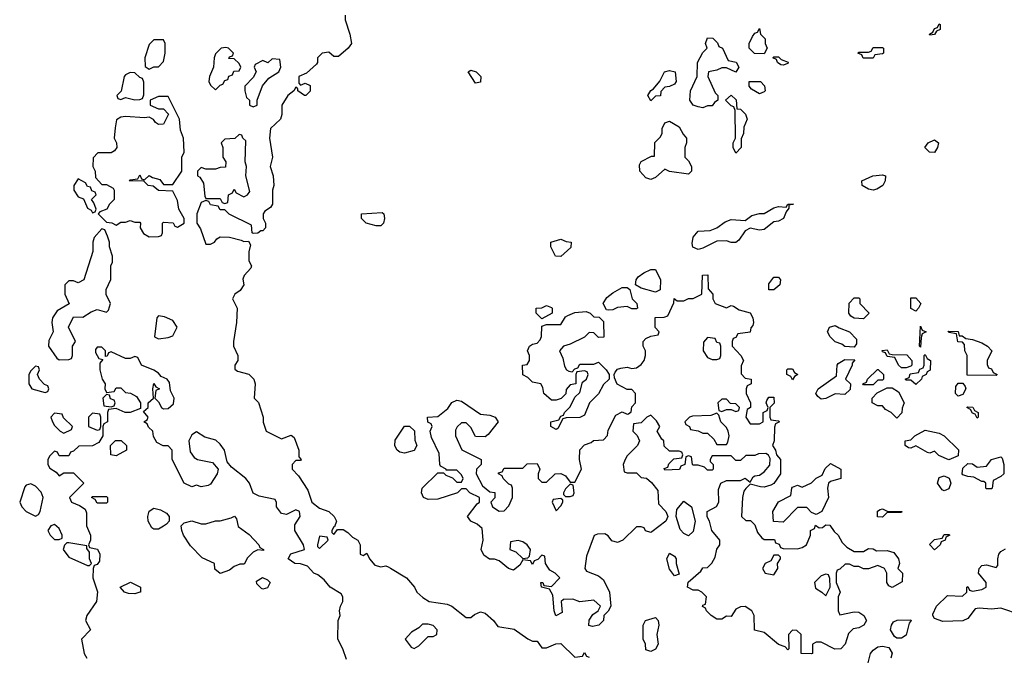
# Model space of a CAD drawing. Header units: inches. Extents: x 2701323 to 2964515, y 494916 to 722124.
# Tile 254 of 256: x 2818443 to 2822605, y 601718 to 604411. Entities that reach past the tile are written whole.
import ezdxf

# ---------------------------------------------------------------- set-up
doc = ezdxf.new("R2010")
doc.units = ezdxf.units.IN
doc.header["$MEASUREMENT"] = 0
doc.layers.add('C8610', color=7, linetype='Continuous')
doc.layers.add('C8620', color=7, linetype='Continuous')

msp = doc.modelspace()

# ---------------------------------------------------------------- linework, layer by layer
at = {"layer": 'C8610', "color": 2, "elevation": 2}
for points in [[(2819818, 604430), (2819818, 604410), (2819838, 604350), (2819844.7, 604310), (2819831.3, 604290), (2819790, 604255.3), (2819770, 604255.3), (2819750, 604274), (2819722, 604270), (2819702, 604250), (2819702, 604230), (2819696.9, 604223.1), (2819655.3, 604184.7), (2819622, 604170), (2819622, 604142), (2819630, 604134), (2819650, 604142), (2819670, 604132), (2819670, 604108), (2819652, 604090), (2819646, 604090), (2819618, 604110), (2819618, 604118), (2819610, 604126), (2819602, 604110), (2819576, 604090), (2819551, 604050), (2819551, 604010), (2819544.7, 603990), (2819502.8, 603950), (2819499.1, 603910), (2819511, 603830), (2819501, 603790), (2819514, 603750), (2819517.3, 603710), (2819510.8, 603690), (2819512, 603630), (2819503.6, 603616.4), (2819479.6, 603600.4), (2819472, 603590), (2819472, 603570), (2819482, 603550), (2819482, 603530), (2819470, 603518), (2819462, 603518), (2819450, 603508), (2819430, 603506), (2819426, 603510), (2819422, 603542), (2819328.4, 603588.4), (2819310, 603606), (2819290, 603606), (2819282, 603622), (2819250, 603628), (2819242, 603642), (2819230, 603646), (2819210, 603638), (2819191, 603590), (2819192, 603550), (2819206.4, 603526.4), (2819230, 603462), (2819250, 603462), (2819266, 603470), (2819276.4, 603483.6), (2819290, 603492), (2819330, 603491), (2819378.8, 603478.8), (2819390, 603472), (2819410, 603474), (2819418, 603458), (2819411.1, 603428.9), (2819411.1, 603391.1), (2819422, 603370), (2819419.6, 603360.4), (2819391.1, 603328.9), (2819386.4, 603313.6), (2819390.8, 603289.2), (2819374.8, 603265.2), (2819352, 603250), (2819342, 603230), (2819362, 603190), (2819358.8, 603130), (2819346, 603050), (2819346, 603030), (2819364.7, 602990), (2819364.7, 602970), (2819352, 602950), (2819352.7, 602932.7), (2819363.6, 602923.6), (2819410.9, 602910.9), (2819432, 602890), (2819438, 602870), (2819434, 602810), (2819451.6, 602791.6), (2819472, 602730), (2819472, 602708), (2819484.7, 602670), (2819550, 602638), (2819590, 602654), (2819603.6, 602643.6), (2819622, 602590), (2819622, 602562), (2819632, 602550), (2819630, 602546), (2819610, 602546), (2819594, 602530), (2819594, 602510), (2819621, 602481), (2819661.4, 602421.4), (2819678, 602370), (2819710, 602344.7), (2819750, 602331.3), (2819772, 602310), (2819782, 602290), (2819774, 602266), (2819770, 602266), (2819762, 602250), (2819762, 602242), (2819770, 602234), (2819786, 602254), (2819810, 602254), (2819830, 602242), (2819850, 602222), (2819872, 602210), (2819882, 602190), (2819882, 602150), (2819895.3, 602144.7), (2819910, 602154), (2819922, 602130), (2819944, 602104), (2819970, 602096), (2819990, 602101), (2820000, 602096.2)], [(2819824, 601704), (2819808.7, 601750), (2819788, 601790), (2819788.7, 601870), (2819798, 601890), (2819795.3, 601910), (2819799, 601930), (2819809, 601950), (2819808.7, 601970), (2819802, 601982), (2819755.3, 602010), (2819730, 602042), (2819703.1, 602063.1), (2819686, 602070), (2819659, 602099), (2819630, 602109), (2819606, 602110), (2819578, 602130), (2819589.1, 602150.9), (2819646, 602170), (2819642, 602190), (2819605.2, 602250), (2819605.2, 602274.8), (2819628, 602310), (2819626, 602330), (2819610, 602338), (2819570, 602318), (2819550, 602322), (2819529, 602350), (2819528.7, 602368.7), (2819522, 602382), (2819455.3, 602395.3), (2819430, 602408), (2819414, 602450), (2819399, 602470), (2819338, 602518), (2819320.2, 602540.2), (2819308.7, 602590), (2819290, 602615.3), (2819272.1, 602632.1), (2819225.2, 602645.2), (2819190, 602668), (2819170, 602655.3), (2819158, 602630), (2819163.6, 602583.6), (2819179.6, 602559.6), (2819194, 602550), (2819257.3, 602537.3), (2819282, 602510), (2819278, 602490), (2819250, 602446), (2819239.6, 602440.4), (2819210, 602435.3), (2819190, 602442), (2819170, 602435.3), (2819138, 602450), (2819088, 602550), (2819088, 602590), (2819070, 602608), (2819048.9, 602608.9), (2819023.1, 602623.1), (2819008.4, 602648.4), (2819006, 602670), (2818987.3, 602687.3), (2818982, 602702), (2818968, 602710), (2818982, 602718), (2818986, 602730), (2818966, 602754), (2818986, 602770), (2818986, 602790), (2819008, 602810), (2819006, 602850), (2819010, 602872), (2819018, 602858), (2819034, 602850), (2819018, 602842), (2819014, 602810), (2819030, 602794), (2819042, 602770), (2819050, 602764.7), (2819070, 602766), (2819093.6, 602786.4), (2819095.3, 602810), (2819080.4, 602840.4), (2819076.4, 602876.4), (2819066, 602890), (2819041.2, 602901.2), (2819030, 602915.3), (2819010, 602928.7), (2818958, 602950), (2818942, 602982), (2818930, 602986), (2818910, 602978), (2818890, 602978), (2818830, 603006), (2818818, 603002), (2818812.7, 602987.3), (2818806, 602986), (2818806, 603010), (2818790, 603026), (2818770, 603026), (2818763.6, 603016.4), (2818763.6, 603003.6), (2818778, 602978), (2818794, 602974), (2818782, 602958), (2818782, 602930), (2818791.3, 602890), (2818804.7, 602870), (2818802, 602850), (2818810, 602834), (2818842, 602838), (2818850, 602854), (2818870, 602854), (2818890, 602834), (2818911.6, 602831.6), (2818936.9, 602816.9), (2818954, 602790), (2818954, 602766), (2818910, 602748.7), (2818888.9, 602748.9), (2818850, 602766), (2818818, 602762), (2818814, 602750), (2818814, 602710), (2818798, 602702), (2818794, 602690), (2818794, 602650), (2818778, 602622), (2818750, 602608), (2818692.7, 602607.3), (2818670, 602586), (2818658, 602582), (2818650, 602566), (2818610, 602566), (2818602, 602582), (2818590, 602586), (2818570, 602566), (2818562, 602550), (2818562, 602530), (2818570, 602514), (2818596.9, 602496.9), (2818610, 602482), (2818630, 602494), (2818670, 602494), (2818714, 602450), (2818654, 602390), (2818662, 602370), (2818696, 602356), (2818719.8, 602339.8), (2818725.4, 602325.4), (2818724.7, 602270), (2818742, 602230), (2818742, 602210), (2818734, 602190), (2818738, 602178), (2818771.1, 602171.1), (2818782, 602150), (2818779.6, 602120.4), (2818770, 602106), (2818758, 602102), (2818754, 602090), (2818752, 602050), (2818771, 601991), (2818767.3, 601950), (2818726.8, 601890), (2818721, 601870), (2818742, 601830), (2818704.7, 601790), (2818714.8, 601730), (2818726, 601710)]]:
    msp.add_lwpolyline(points, dxfattribs=at)
for points in [[(2819050, 604326), (2819010, 604326), (2818990, 604306), (2818972, 604250), (2818972.7, 604212.7), (2818990, 604202), (2819010, 604212), (2819030, 604212), (2819050, 604234), (2819058, 604270), (2819058, 604310)], [(2819313.6, 604293.6), (2819294, 604290), (2819270, 604266), (2819264.7, 604250), (2819262, 604210), (2819244.7, 604170), (2819242, 604150), (2819250, 604134), (2819270, 604114), (2819290, 604134), (2819302, 604138), (2819310, 604154), (2819322, 604158), (2819327.3, 604172.7), (2819342, 604178), (2819347.3, 604192.7), (2819370, 604194), (2819378, 604210), (2819370, 604226), (2819350, 604246), (2819327.3, 604247.3), (2819330, 604254), (2819342, 604258), (2819346, 604270), (2819326, 604290)], [(2819510, 604246), (2819492, 604228), (2819470, 604238), (2819438, 604222), (2819434, 604210), (2819442, 604190), (2819430, 604166), (2819394, 604130), (2819394, 604110), (2819402, 604082), (2819414, 604070), (2819414, 604050), (2819430, 604042), (2819446, 604050), (2819446, 604070), (2819468.7, 604131.3), (2819496.4, 604163.6), (2819538, 604190), (2819546, 604210), (2819542, 604242)], [(2818910, 604188), (2818890, 604178), (2818884.7, 604170), (2818872, 604108), (2818854, 604090), (2818858, 604078), (2818870, 604074), (2818890, 604082), (2818930, 604072), (2818950, 604074), (2818962, 604078), (2818967.3, 604092.7), (2818967.3, 604147.3), (2818962, 604162), (2818950, 604166), (2818930, 604186)], [(2819070, 604086), (2819030, 604086), (2818994, 604070), (2818994, 604050), (2819030, 604034), (2819050, 604034), (2819072, 604012), (2819051.1, 603968.9), (2819030, 603968), (2819016.4, 603976.4), (2819008.4, 603988.4), (2818990, 603998), (2818970, 603995.3), (2818890, 604002), (2818870, 603998), (2818852, 603988), (2818846, 603954), (2818842, 603910), (2818852, 603890), (2818854, 603870), (2818843.6, 603856.4), (2818830, 603848), (2818772.7, 603847.3), (2818752.7, 603827.3), (2818752, 603790), (2818762, 603770), (2818763.6, 603743.6), (2818790, 603714), (2818810, 603714), (2818838, 603698), (2818842, 603690), (2818842, 603650), (2818822, 603630), (2818811.1, 603608.9), (2818782, 603598), (2818774, 603590), (2818810, 603554), (2818831.6, 603551.6), (2818850, 603542), (2818870, 603554), (2818890, 603554), (2818910, 603562), (2818930, 603554), (2818950, 603554), (2818954, 603550), (2818952, 603530), (2818966.4, 603506.4), (2818990, 603492), (2819030, 603494), (2819042, 603498), (2819046, 603510), (2819046, 603550), (2819050, 603554), (2819091.6, 603551.6), (2819098, 603538), (2819110, 603534), (2819138, 603550), (2819138, 603570), (2819115.3, 603610), (2819110, 603646), (2819090, 603686), (2819030, 603688), (2819007.3, 603707.3), (2818986, 603710), (2818967.3, 603727.3), (2818906, 603730), (2818910, 603734), (2818942, 603738), (2818950, 603754), (2818958, 603738), (2818970, 603734), (2818990, 603752), (2819003.6, 603743.6), (2819035.3, 603735.3), (2819050, 603714), (2819090, 603714), (2819128, 603770), (2819128, 603830), (2819138, 603850), (2819135.3, 603910), (2819123.1, 603943.1), (2819118, 603990)], [(2819370, 603926), (2819351.6, 603908.4), (2819310, 603906), (2819294, 603890), (2819302, 603870), (2819302, 603830), (2819314, 603810), (2819312.7, 603787.3), (2819290, 603786), (2819270, 603778), (2819230, 603778), (2819210, 603786), (2819194, 603770), (2819194, 603750), (2819204.7, 603744.7), (2819219.6, 603719.6), (2819224.7, 603664.7), (2819230, 603654), (2819290, 603654), (2819298, 603638), (2819310, 603634), (2819322, 603638), (2819326, 603670), (2819342, 603678), (2819350, 603694), (2819358, 603678), (2819390, 603662), (2819406, 603670), (2819415.3, 603684.7), (2819398, 603750), (2819402, 603790), (2819395.3, 603810), (2819398, 603898), (2819386, 603910), (2819382, 603922)], [(2818690, 603738), (2818672, 603710), (2818672, 603690), (2818690, 603662), (2818712.7, 603652.7), (2818730, 603614), (2818744.7, 603604.7), (2818750, 603594), (2818762, 603598), (2818766, 603610), (2818756.4, 603636.4), (2818746, 603650), (2818766, 603670), (2818762, 603682), (2818747.3, 603687.3), (2818742, 603702), (2818730, 603706), (2818720.4, 603720.4)], [(2819950, 603539), (2819908, 603550), (2819888, 603570), (2819888, 603590), (2819975.3, 603595.3), (2819982, 603590), (2819984.7, 603570), (2819981, 603550), (2819970, 603539)], [(2818790, 603526), (2818758, 603490), (2818751.3, 603470), (2818752, 603430), (2818714, 603310), (2818690, 603298), (2818670, 603306), (2818650, 603306), (2818634, 603290), (2818634, 603250), (2818651.3, 603208.7), (2818600.7, 603179.3), (2818581, 603150), (2818578.8, 603130), (2818584.7, 603090), (2818566, 603054), (2818564.7, 603030), (2818599.6, 602979.6), (2818610, 602972), (2818650, 602974), (2818662, 602978), (2818666, 602990), (2818666, 603030), (2818678, 603050), (2818648.7, 603110), (2818670, 603154), (2818710, 603152), (2818744.7, 603175.3), (2818770, 603184.7), (2818810, 603174), (2818818, 603182), (2818826, 603210), (2818808.9, 603248.9), (2818808, 603270), (2818828.4, 603311.6), (2818828, 603370), (2818835.3, 603384.7), (2818835.3, 603410), (2818822, 603450), (2818822, 603470), (2818814.6, 603494.6), (2818802, 603522)], [(2819030, 603158), (2819022, 603150), (2819012, 603070), (2819030, 603061), (2819070, 603066), (2819090, 603074), (2819108, 603110), (2819090, 603138), (2819054.6, 603154.6)], [(2818510, 602946), (2818490, 602926), (2818482, 602910), (2818482, 602870), (2818494, 602850), (2818550, 602834), (2818562, 602838), (2818566, 602850), (2818562, 602862), (2818547.3, 602867.3), (2818526, 602890), (2818518, 602910), (2818526, 602930), (2818522, 602942)], [(2818810, 602826), (2818794, 602810), (2818798, 602778), (2818830, 602774), (2818842, 602778), (2818846, 602790), (2818842, 602802), (2818827.3, 602807.3), (2818822, 602822)], [(2818590, 602746), (2818574, 602730), (2818582, 602710), (2818590, 602694), (2818614, 602670), (2818630, 602662), (2818662, 602678), (2818666, 602690), (2818627.3, 602727.3), (2818622, 602742)], [(2818750, 602746), (2818734, 602730), (2818734, 602690), (2818770, 602674), (2818782, 602678), (2818786, 602690), (2818786, 602730), (2818782, 602742)], [(2818850, 602566), (2818828, 602570), (2818826, 602610), (2818848.4, 602631.6), (2818871.6, 602631.6), (2818894, 602610), (2818894, 602590)], [(2818490, 602448), (2818470, 602442), (2818465.2, 602434.8), (2818442.8, 602370), (2818451.3, 602350), (2818470, 602331.3), (2818510, 602311.3), (2818522, 602318), (2818528.7, 602330), (2818542, 602390), (2818532.9, 602412.9), (2818510, 602438)], [(2818770, 602366), (2818762, 602382), (2818746, 602390), (2818750, 602394), (2818810, 602394), (2818814, 602390), (2818814, 602370), (2818810, 602366)], [(2819010, 602255.3), (2819001.2, 602261.2), (2818985.2, 602290), (2818984, 602310), (2818990, 602332), (2819010, 602344.7), (2819038, 602338), (2819063.6, 602323.6), (2819074, 602310), (2819074, 602290), (2819063.6, 602276.4), (2819050, 602268), (2819030, 602255.3)], [(2819474, 602166), (2819450, 602168), (2819430, 602158), (2819405.4, 602134.6), (2819391.6, 602108.4), (2819372.7, 602107.3), (2819350, 602098), (2819330, 602082), (2819290, 602068), (2819267.3, 602087.3), (2819266, 602110), (2819214.6, 602134.6), (2819164.7, 602184.7), (2819135.3, 602230), (2819128, 602250), (2819126, 602270), (2819138, 602282), (2819170, 602291.3), (2819210, 602278), (2819230, 602278), (2819270, 602291), (2819290, 602291.3), (2819336.4, 602303.6), (2819351.1, 602311.1), (2819359.6, 602299.6), (2819366.8, 602266.8), (2819413.4, 602233.4), (2819454, 602190), (2819458, 602178), (2819474, 602170)], [(2818590, 602275.3), (2818574, 602270), (2818562, 602250), (2818572, 602230), (2818590, 602212), (2818610, 602212), (2818622, 602218), (2818622, 602230), (2818610, 602258)], [(2819710, 602226), (2819702, 602190), (2819702, 602182), (2819710, 602174), (2819746, 602210), (2819742, 602222)], [(2818650, 602198), (2818642, 602198), (2818631.6, 602188.4), (2818626.8, 602170), (2818650, 602138), (2818730, 602102), (2818738, 602102), (2818746, 602110), (2818738, 602130), (2818738, 602158), (2818726, 602174), (2818726, 602186)], [(2818930, 601982), (2818903.1, 601983.1), (2818886, 601990), (2818868, 602010), (2818911.1, 602031.1), (2818954, 602010), (2818954, 601990), (2818950, 601988.7)], [(2819470, 602002), (2819464.7, 602004.7), (2819444.7, 602024.7), (2819444, 602036), (2819469.2, 602050.8), (2819490, 602042), (2819502, 602030), (2819490, 602008)]]:
    msp.add_lwpolyline(points, close=True, dxfattribs=at)
at = {"layer": 'C8620', "color": 2, "elevation": 2}
for points in [[(2822290, 604346), (2822288, 604350), (2822302, 604358), (2822310, 604374), (2822322, 604378), (2822330, 604394), (2822334, 604390), (2822334, 604370), (2822318, 604362), (2822310, 604348)], [(2821590, 604266), (2821548.4, 604268.4), (2821526, 604290), (2821526, 604310), (2821540.2, 604339.8), (2821550, 604354), (2821562, 604358), (2821570, 604374), (2821574, 604350), (2821594, 604330), (2821594, 604310), (2821602, 604290)], [(2821470, 604188.7), (2821430, 604208), (2821410, 604208), (2821390, 604198), (2821354, 604190), (2821352, 604170), (2821382, 604102), (2821394, 604090), (2821394, 604070), (2821379.6, 604060.4), (2821370, 604046), (2821350, 604046), (2821330, 604038), (2821310, 604042), (2821290, 604048.7), (2821275.3, 604070), (2821278, 604110), (2821306, 604170), (2821308, 604230), (2821330, 604272), (2821348, 604290), (2821342, 604310), (2821350, 604334), (2821372.7, 604332.7), (2821392.7, 604312.7), (2821398, 604298), (2821414, 604290), (2821438, 604238), (2821471.3, 604231.3), (2821482, 604210)], [(2822008.4, 604248.4), (2822002, 604262), (2821986, 604270), (2821990, 604274), (2822030, 604274), (2822042, 604278), (2822050, 604294), (2822090, 604294), (2822094, 604290), (2822094, 604270), (2822090, 604266), (2822058, 604262), (2822050, 604248.7)], [(2821670, 604218), (2821660.4, 604220.4), (2821646, 604230), (2821642, 604242), (2821626, 604250), (2821630, 604254), (2821650, 604254), (2821662, 604242), (2821691.1, 604231.1), (2821690, 604226)], [(2820370, 604142), (2820338, 604190), (2820350, 604198), (2820372, 604190), (2820391.3, 604170), (2820390, 604146)], [(2821110, 604068), (2821098, 604090), (2821110, 604111.3), (2821122, 604118), (2821148.9, 604151.1), (2821168, 604190), (2821190, 604196), (2821214, 604190), (2821218, 604150), (2821210, 604138), (2821190, 604128), (2821170, 604126), (2821152.7, 604107.3), (2821151.3, 604088.7), (2821130, 604088)], [(2821570, 604098), (2821536.4, 604116.4), (2821526, 604130), (2821526, 604150), (2821574, 604150), (2821591.6, 604131.6), (2821594, 604110), (2821590, 604106)], [(2821470, 603846), (2821458, 603870), (2821458, 603890), (2821468, 603910), (2821467.3, 604027.3), (2821462, 604042), (2821450, 604046), (2821426, 604070), (2821450, 604092), (2821471.3, 604071.3), (2821474, 604034), (2821490, 604032), (2821511.1, 604011.1), (2821518, 603990), (2821503.6, 603956.4), (2821502, 603930), (2821492.7, 603907.3), (2821492, 603870)], [(2821270, 603758), (2821188.9, 603768.9), (2821170, 603778), (2821130, 603744), (2821110, 603735.3), (2821090, 603742), (2821064, 603770), (2821063.1, 603796.9), (2821070, 603811.3), (2821114, 603834), (2821126, 603834), (2821128, 603892), (2821150, 603914), (2821158, 603930), (2821158, 603950), (2821170, 603974), (2821190, 603982), (2821230, 603958), (2821246.8, 603926.8), (2821262, 603910), (2821262, 603890), (2821254, 603870), (2821254, 603830), (2821270, 603814), (2821282, 603790), (2821282, 603770)], [(2822310, 603849), (2822288, 603850), (2822269, 603870), (2822282.7, 603890), (2822310, 603902.8), (2822326, 603890), (2822322.8, 603870)], [(2822050, 603689.2), (2822030, 603694), (2822004, 603710), (2822002, 603730), (2822049.6, 603750.4), (2822090, 603754), (2822102, 603750), (2822101, 603730), (2822090.8, 603709.2), (2822066.4, 603693.6)], [(2821570, 603521.2), (2821530, 603529), (2821510, 603518), (2821482, 603478), (2821470, 603468.7), (2821450, 603468), (2821430, 603475.3), (2821390, 603474), (2821330, 603444), (2821310, 603439), (2821288.4, 603448.4), (2821284.7, 603464.7), (2821289.3, 603490.7), (2821310, 603516), (2821360.9, 603519.1), (2821389.4, 603530.6), (2821424.7, 603555.3), (2821450, 603566), (2821510, 603562), (2821538, 603582), (2821569.2, 603590.8), (2821590, 603590.8), (2821630, 603614.8), (2821650, 603621), (2821682, 603618), (2821690, 603631), (2821714, 603630), (2821694, 603626), (2821694, 603614), (2821682, 603598), (2821670.7, 603569.3), (2821650, 603559), (2821630, 603555.3), (2821590, 603524)], [(2820730, 603408.7), (2820708, 603410), (2820688, 603450), (2820688, 603470), (2820730, 603482), (2820752.7, 603472.7), (2820774, 603470), (2820772.7, 603447.3)], [(2821130, 603258), (2821070, 603275.3), (2821046, 603290), (2821048, 603310), (2821056.4, 603323.6), (2821080.4, 603339.6), (2821110, 603354), (2821130, 603354), (2821152, 603310), (2821150, 603268)], [(2821430, 603192), (2821450, 603202), (2821459.6, 603199.6), (2821483.6, 603183.6), (2821531, 603171), (2821542, 603150), (2821544.7, 603130), (2821542, 603118), (2821532.7, 603107.3), (2821531.1, 603088.9), (2821478, 603082), (2821470, 603066), (2821458, 603062), (2821454, 603050), (2821454, 603030), (2821491.1, 602991.1), (2821502, 602970), (2821492.7, 602947.3), (2821492.7, 602912.7), (2821510, 602894), (2821534, 602890), (2821534, 602870), (2821518, 602862), (2821514, 602850), (2821514, 602830), (2821532, 602790), (2821532, 602770), (2821518, 602762), (2821512, 602730), (2821530, 602702), (2821570, 602702), (2821586, 602710), (2821586, 602750), (2821602, 602758), (2821606, 602770), (2821598, 602790), (2821600.4, 602799.6), (2821610, 602814), (2821630, 602814), (2821631.6, 602788.4), (2821614, 602770), (2821614, 602730), (2821618, 602718), (2821650, 602714), (2821654, 602710), (2821638, 602702), (2821632.7, 602687.3), (2821631.3, 602630), (2821624.7, 602610), (2821638, 602590), (2821642, 602570), (2821658, 602550), (2821658, 602490), (2821630.8, 602449.2), (2821618, 602442), (2821590, 602434), (2821574.6, 602434.6), (2821530, 602446), (2821511.6, 602428.4), (2821503.6, 602416.4), (2821498, 602390), (2821494, 602310), (2821512.7, 602292.7), (2821532, 602292), (2821550, 602274), (2821562, 602242), (2821579.6, 602219.6), (2821590, 602212), (2821632.7, 602212.7), (2821638, 602198), (2821652.7, 602192.7), (2821658, 602178), (2821670, 602174), (2821730, 602172), (2821750, 602178), (2821768, 602190), (2821786, 602230), (2821786, 602250), (2821802, 602258), (2821807.3, 602272.7), (2821822, 602262), (2821836.4, 602263.6), (2821850, 602274), (2821867.3, 602272.7), (2821885.4, 602245.4), (2821902, 602230), (2821919.6, 602199.6), (2821939.6, 602179.6), (2821970, 602162), (2822010, 602162), (2822030, 602174), (2822050, 602172), (2822064.7, 602164.7), (2822110, 602166), (2822137.3, 602157.3), (2822158, 602130), (2822162, 602110), (2822154, 602090), (2822174, 602070), (2822172.7, 602032.7), (2822130, 602008.7), (2822116.4, 602016.4), (2822108, 602030), (2822108, 602070), (2822098, 602090), (2822070, 602102), (2822030, 602088), (2822010, 602088), (2821990, 602098), (2821970, 602098), (2821950, 602108), (2821932.7, 602107.3), (2821910, 602086), (2821898, 602082), (2821894, 602070), (2821894, 602030), (2821911.3, 601990), (2821902, 601970), (2821902, 601910), (2821910, 601894), (2821970, 601906), (2821990, 601904.7), (2822011.1, 601891.1), (2822022, 601870), (2822010.9, 601849.1), (2821990, 601838), (2821966.4, 601833.6), (2821945.4, 601814.6), (2821932, 601770), (2821914, 601750), (2821888.4, 601748.4), (2821830, 601778), (2821810, 601778), (2821794, 601770), (2821794, 601730), (2821790, 601728), (2821746, 601730), (2821746, 601810), (2821727.3, 601827.3), (2821710, 601828), (2821692, 601810), (2821694, 601750), (2821690, 601746), (2821678, 601758), (2821650, 601768.7), (2821590, 601819), (2821549.1, 601829.1), (2821548, 601890), (2821538, 601910), (2821510, 601928.7), (2821490, 601928), (2821470, 601918), (2821450, 601886), (2821430, 601888), (2821410, 601875.3), (2821390, 601875.3), (2821366, 601890), (2821346, 601910), (2821342, 601922), (2821328.4, 601928.4), (2821330, 601934), (2821342, 601938), (2821346, 601970), (2821326, 601990), (2821310, 601998), (2821290, 601998), (2821266, 602010), (2821268, 602032), (2821322, 602078), (2821330, 602092), (2821350, 602094), (2821368.4, 602111.6), (2821382, 602138), (2821389.2, 602170.8), (2821402, 602190), (2821402, 602210), (2821368, 602250), (2821358, 602290), (2821348.4, 602308.4), (2821348, 602330), (2821388.4, 602351.6), (2821398, 602370), (2821396.4, 602423.6), (2821406, 602450), (2821430, 602462), (2821490, 602462), (2821510, 602472), (2821530, 602454), (2821543.1, 602476.9), (2821550, 602482), (2821570, 602484.7), (2821590, 602498), (2821613.6, 602526.4), (2821615.3, 602555.3), (2821608.4, 602568.4), (2821596.4, 602576.4), (2821565.4, 602574.6), (2821550, 602568), (2821512.7, 602567.3), (2821490, 602546), (2821470, 602546), (2821450, 602566), (2821370, 602566), (2821362, 602550), (2821362, 602542), (2821374, 602530), (2821374, 602510), (2821370, 602506), (2821350, 602506), (2821338, 602518), (2821310, 602526), (2821290, 602526), (2821286, 602530), (2821282, 602562), (2821270, 602566), (2821258, 602562), (2821254, 602530), (2821238, 602522), (2821231.6, 602508.4), (2821170, 602506), (2821167.3, 602512.7), (2821182, 602518), (2821187.3, 602532.7), (2821207.3, 602552.7), (2821242, 602558), (2821246, 602570), (2821242, 602582), (2821230, 602586), (2821190, 602586), (2821167.3, 602607.3), (2821166, 602630), (2821156.4, 602636.4), (2821138, 602670), (2821148, 602690), (2821134.6, 602714.6), (2821110, 602738), (2821094, 602730), (2821070, 602706), (2821038, 602702), (2821034, 602670), (2821052.7, 602652.7), (2821062, 602630), (2821054, 602610), (2821010, 602566), (2821002, 602550), (2820994, 602530), (2820998, 602498), (2821010, 602494), (2821050, 602494), (2821070, 602474), (2821091.6, 602471.6), (2821112.7, 602452.7), (2821139.6, 602419.6), (2821143.6, 602363.6), (2821174, 602330), (2821182, 602310), (2821174, 602290), (2821115.3, 602244.7), (2821110, 602242), (2821088.4, 602248.4), (2821082, 602262), (2821070, 602266), (2821050, 602266), (2820992, 602210), (2820970, 602199), (2820946, 602206), (2820930, 602228), (2820916.4, 602236.4), (2820885.4, 602234.6), (2820871.6, 602228.4), (2820838, 602142), (2820831.3, 602090), (2820838, 602078), (2820890, 602058), (2820910, 602042), (2820936, 601990), (2820942, 601930), (2820930.9, 601909.1), (2820912, 601890), (2820910.7, 601869.3), (2820890.9, 601849.1), (2820864, 601844), (2820848.7, 601848.7), (2820849.4, 601870.6), (2820865.6, 601894.4), (2820888, 601910), (2820898, 601930), (2820870, 601955.3), (2820810, 601948), (2820780.4, 601960.4), (2820741, 601959), (2820732, 601950), (2820736, 601904), (2820709.1, 601889.1), (2820702, 601910), (2820696.4, 601976.4), (2820682, 602002), (2820648, 602010), (2820646, 602030), (2820654, 602030), (2820658, 602018), (2820690, 602014), (2820726, 602050), (2820706, 602070), (2820683.1, 602083.1), (2820674.6, 602094.6), (2820666, 602110), (2820662, 602142), (2820650, 602146), (2820632.7, 602127.3), (2820618, 602122), (2820610, 602106), (2820602, 602122), (2820570, 602126), (2820556.9, 602103.1), (2820530, 602082), (2820509.4, 602089.4), (2820470, 602122), (2820450, 602128.7), (2820429.2, 602129.2), (2820405.2, 602145.2), (2820394, 602170), (2820401.2, 602210), (2820398, 602258), (2820377.2, 602277.2), (2820349.4, 602289.4), (2820335.3, 602310), (2820376.4, 602363.6), (2820386, 602370), (2820386, 602390), (2820346, 602410), (2820330, 602426), (2820310, 602426), (2820294, 602410), (2820210, 602382.7), (2820170, 602381.2), (2820149.4, 602389.4), (2820141.2, 602410), (2820144, 602430), (2820210, 602494), (2820234, 602494), (2820243.6, 602483.6), (2820272.7, 602472.7), (2820290, 602454), (2820310, 602454), (2820318, 602470), (2820310, 602486), (2820290, 602506), (2820246, 602506), (2820246, 602510), (2820222, 602522), (2820218, 602530), (2820216.4, 602576.4), (2820183.1, 602643.1), (2820178, 602670), (2820186, 602690), (2820182, 602702), (2820168.4, 602708.4), (2820166, 602730), (2820210, 602732), (2820253.2, 602766.8), (2820270, 602791.3), (2820290, 602801), (2820310, 602798), (2820390, 602742), (2820430, 602738), (2820452, 602730), (2820464.7, 602710), (2820423.6, 602656.4), (2820410, 602646), (2820370, 602648), (2820350, 602686), (2820330, 602706), (2820310, 602706), (2820291.6, 602688.4), (2820284.7, 602675.3), (2820284.7, 602650), (2820311.6, 602591.6), (2820394, 602550), (2820394, 602530), (2820374, 602510), (2820372, 602490), (2820399.6, 602439.6), (2820430, 602414), (2820451.6, 602411.6), (2820451.6, 602388.4), (2820434, 602370), (2820442, 602350), (2820470, 602332), (2820490, 602334), (2820510, 602354), (2820526, 602390), (2820526, 602430), (2820522, 602442), (2820510, 602446), (2820486, 602470), (2820482, 602482), (2820466, 602490), (2820466, 602494), (2820482, 602498), (2820490, 602514), (2820570, 602514), (2820588.4, 602531.6), (2820630, 602534), (2820642, 602510), (2820634, 602490), (2820634, 602470), (2820650, 602454), (2820670, 602454), (2820706, 602490), (2820730, 602492), (2820750, 602482), (2820770, 602454), (2820790, 602454), (2820818, 602510), (2820809, 602550), (2820810, 602592), (2820830, 602612), (2820858, 602622), (2820868.4, 602631.6), (2820910, 602634), (2820928, 602652), (2820930, 602674), (2820962, 602738), (2820990, 602752), (2821010, 602742), (2821016.4, 602743.6), (2821027.3, 602752.7), (2821030, 602774), (2821046, 602790), (2821046, 602830), (2821030, 602846), (2821010, 602846), (2820968.9, 602868.9), (2820956.4, 602896.4), (2820955.3, 602910), (2820960.2, 602919.8), (2820970, 602932), (2820983.1, 602936.9), (2821010, 602941), (2821030, 602936), (2821050, 602938), (2821070, 602952), (2821082, 602970), (2821088, 602990), (2821088, 603010), (2821078, 603030), (2821078, 603050), (2821090, 603062), (2821110, 603072), (2821142, 603078), (2821146, 603090), (2821128.4, 603108.4), (2821128.7, 603151.3), (2821167.3, 603152.7), (2821182, 603158), (2821207.3, 603212.7), (2821208.7, 603231.3), (2821222, 603222), (2821250, 603222), (2821270, 603232), (2821290, 603232), (2821326, 603250), (2821328.7, 603330), (2821351.3, 603331.3), (2821352.7, 603272.7), (2821372, 603250), (2821372, 603230), (2821382, 603210)], [(2821608.7, 603268.7), (2821610, 603294), (2821630, 603322), (2821650, 603322), (2821658, 603310), (2821656, 603290), (2821630, 603268.7)], [(2821030, 603188), (2821010, 603198), (2820970, 603194), (2820950, 603184), (2820930, 603182), (2820923.1, 603183.1), (2820908.7, 603210), (2820924.1, 603235.9), (2820950, 603256), (2820990, 603278), (2821010, 603278), (2821022, 603270), (2821032, 603230), (2821052, 603210), (2821054, 603190), (2821050, 603188)], [(2822010, 603146), (2821970, 603148), (2821956.4, 603156.4), (2821948, 603170), (2821948.4, 603211.6), (2821970, 603234), (2821990, 603234), (2821994, 603230), (2821994, 603210), (2822034, 603170)], [(2822230, 603178), (2822208.9, 603188.9), (2822210, 603234), (2822230, 603234), (2822252, 603210), (2822242, 603190)], [(2820650, 603146), (2820626, 603170), (2820626, 603190), (2820650, 603192), (2820670, 603202), (2820690, 603194), (2820694, 603190), (2820694, 603170)], [(2820890, 603066), (2820870, 603086), (2820850, 603088), (2820830, 603068), (2820770, 603038), (2820742, 603030), (2820724.7, 603010), (2820738.8, 602978.8), (2820745.4, 602945.4), (2820754, 602930), (2820763.6, 602923.6), (2820778, 602922), (2820790, 602934), (2820802, 602938), (2820810, 602954), (2820870, 602954), (2820890, 602962), (2820922, 602930), (2820934, 602910), (2820934, 602890), (2820910, 602868), (2820890, 602828), (2820852, 602790), (2820830, 602738), (2820810, 602728), (2820752.7, 602727.3), (2820738, 602722), (2820718, 602682), (2820710, 602678), (2820688, 602690), (2820688, 602710), (2820722, 602718), (2820730, 602734), (2820742, 602738), (2820746, 602750), (2820770, 602774), (2820790, 602814), (2820810, 602834), (2820822, 602878), (2820838, 602890), (2820846, 602910), (2820842, 602922), (2820830, 602926), (2820798, 602922), (2820794, 602910), (2820794, 602870), (2820770, 602866), (2820752.7, 602847.3), (2820751.3, 602828.7), (2820731.3, 602808.7), (2820710, 602802), (2820690, 602802), (2820658, 602830), (2820654.6, 602854.6), (2820646, 602870), (2820610, 602878), (2820590, 602898), (2820570, 602908), (2820568, 602950), (2820588, 602952), (2820598, 602970), (2820598, 602990), (2820588.7, 603010), (2820598, 603030), (2820610, 603038), (2820630, 603042), (2820643.1, 603056.9), (2820648.9, 603071.1), (2820650, 603114), (2820670, 603122), (2820730, 603122), (2820750, 603154), (2820760.4, 603159.6), (2820790, 603172), (2820836.9, 603176.9), (2820854, 603170), (2820870, 603154), (2820892.7, 603152.7), (2820910, 603134), (2820911.6, 603068.4)], [(2821970, 603026), (2821930, 603028), (2821918, 603038), (2821890, 603048.7), (2821868, 603070), (2821858, 603090), (2821866, 603110), (2821890, 603118), (2821906.8, 603106.8), (2821951, 603091), (2821979.6, 603059.6), (2821979.6, 603040.4)], [(2822250, 603026), (2822246, 603030), (2822250, 603114), (2822258, 603098), (2822274, 603090), (2822258, 603082), (2822252.7, 603067.3)], [(2821350, 603066), (2821332.7, 603047.3), (2821332, 603010), (2821350, 602982), (2821370, 602974), (2821390, 602974), (2821402, 602978), (2821406, 602990), (2821406, 603030), (2821402, 603042), (2821390, 603046), (2821382, 603062)], [(2822414, 603074), (2822426, 603074), (2822442, 603062), (2822470, 603058), (2822510, 603044.7), (2822534, 603030), (2822552, 603010), (2822532, 602970), (2822532.7, 602952.7), (2822538, 602938), (2822550, 602934), (2822558, 602918), (2822574, 602910), (2822570, 602906), (2822447.3, 602907.3), (2822448, 602990), (2822438, 603010), (2822436.4, 603036.4), (2822427.3, 603047.3), (2822408.9, 603048.9), (2822402, 603082), (2822370, 603088), (2822367.3, 603092.7), (2822410, 603091.3)], [(2822170, 602938), (2822158, 602950), (2822142, 602982), (2822110, 602986), (2822102, 603002), (2822090, 603006), (2822088.4, 603011.6), (2822110, 603014), (2822118, 602998), (2822130, 602994), (2822192.7, 602992.7), (2822214, 602970), (2822214, 602950), (2822210, 602946), (2822190, 602938)], [(2821930, 602826), (2821890, 602828), (2821850, 602808.7), (2821830, 602806), (2821816.4, 602816.4), (2821808, 602830), (2821818, 602850), (2821895.3, 602904.7), (2821898, 602950), (2821903.1, 602956.9), (2821930, 602974), (2821972.7, 602972.7), (2821962, 602958), (2821962, 602950), (2821934, 602890), (2821954, 602870), (2821952.7, 602847.3)], [(2822230, 602868), (2822210, 602886), (2822190, 602886), (2822186, 602890), (2822202, 602898), (2822207.3, 602912.7), (2822242, 602918), (2822247.3, 602932.7), (2822262, 602938), (2822266, 602950), (2822266, 602990), (2822270, 602994), (2822278, 602978), (2822292, 602970), (2822291.6, 602928.4), (2822278, 602922), (2822274, 602910), (2822258, 602902), (2822254, 602890)], [(2821710, 602888), (2821702, 602902), (2821686, 602910), (2821686, 602930), (2821690, 602934), (2821710, 602934), (2821718, 602918), (2821732, 602910), (2821718, 602902)], [(2822010, 602866), (2822006, 602870), (2822022, 602878), (2822026, 602890), (2822068.4, 602931.6), (2822071.6, 602931.6), (2822094, 602910), (2822094, 602890), (2822090, 602886), (2822070, 602886), (2822050, 602866)], [(2822150, 602726), (2822126, 602750), (2822102, 602762), (2822090, 602778), (2822070, 602778), (2822046, 602790), (2822046, 602810), (2822067.3, 602832.7), (2822110, 602854), (2822130, 602854), (2822156.9, 602836.9), (2822182, 602790), (2822172.7, 602767.3), (2822171.6, 602748.4)], [(2822410, 602818), (2822398, 602830), (2822400.4, 602859.6), (2822410, 602874), (2822430, 602874), (2822439.6, 602859.6), (2822442, 602850), (2822430, 602826)], [(2821430, 602806), (2821410, 602806), (2821394, 602790), (2821398, 602758), (2821410, 602754), (2821430, 602762), (2821450, 602762), (2821470, 602754), (2821482, 602758), (2821486, 602770), (2821470, 602786), (2821447.3, 602787.3)], [(2822490, 602726), (2822482, 602742), (2822470, 602746), (2822462, 602762), (2822446, 602770), (2822450, 602774), (2822471.6, 602771.6), (2822478, 602758), (2822494, 602750), (2822494, 602730)], [(2821390, 602746), (2821363.6, 602736.4), (2821286.4, 602733.6), (2821274, 602730), (2821254, 602710), (2821258, 602698), (2821274, 602690), (2821278, 602678), (2821310, 602672), (2821330, 602662), (2821350, 602662), (2821376.9, 602636.9), (2821390, 602614), (2821430, 602614), (2821436.4, 602623.6), (2821442, 602650), (2821438, 602670), (2821430, 602686), (2821406, 602710), (2821398, 602738)], [(2820070, 602578), (2820050, 602582), (2820038, 602590), (2820028.9, 602608.9), (2820030, 602632), (2820070, 602691.3), (2820090, 602692), (2820111.6, 602671.6), (2820112.7, 602632.7), (2820122, 602610), (2820110, 602588)], [(2822370, 602548.7), (2822327.3, 602567.3), (2822310, 602586), (2822290, 602578), (2822280.4, 602580.4), (2822230, 602608), (2822210, 602598), (2822200.4, 602600.4), (2822186, 602610), (2822186, 602630), (2822210, 602634), (2822226, 602650), (2822270, 602674), (2822330, 602662), (2822351.1, 602651.1), (2822411.6, 602591.6), (2822410, 602566)], [(2822530, 602426), (2822526, 602430), (2822526, 602450), (2822518, 602458), (2822510, 602458), (2822476.4, 602476.4), (2822450, 602478), (2822430, 602486), (2822426, 602490), (2822430, 602514), (2822450, 602534), (2822470, 602532), (2822490, 602518), (2822530, 602522), (2822550, 602551), (2822590, 602562), (2822596, 602556), (2822602, 602530), (2822602, 602490), (2822590, 602478), (2822558, 602462), (2822554, 602430), (2822550, 602426)], [(2821810, 602318), (2821790, 602326), (2821770, 602348), (2821730, 602348), (2821670, 602286), (2821628.9, 602288.9), (2821626, 602330), (2821650, 602372), (2821702, 602398), (2821706, 602430), (2821710, 602434), (2821730, 602442), (2821750, 602434), (2821790, 602452), (2821810, 602472), (2821835.3, 602484.7), (2821847.3, 602512.7), (2821870, 602534), (2821914, 602510), (2821914, 602470), (2821870, 602458), (2821862, 602450), (2821858, 602430), (2821862, 602390), (2821834, 602330)], [(2822350, 602418), (2822342, 602422), (2822322, 602450), (2822330, 602474), (2822350, 602482), (2822371.1, 602471.1), (2822378, 602450), (2822370, 602426)], [(2820770, 602446), (2820750, 602426), (2820742, 602410), (2820742, 602402), (2820750, 602394), (2820770, 602394), (2820782, 602398), (2820786, 602410), (2820782, 602442)], [(2820730, 602386), (2820698, 602382), (2820694, 602370), (2820710, 602334), (2820730, 602354), (2820738, 602370), (2820738, 602378)], [(2821270, 602228), (2821250, 602238), (2821234.6, 602254.6), (2821218, 602310), (2821220.4, 602339.6), (2821250, 602374), (2821282, 602350), (2821298, 602290), (2821290, 602246)], [(2822090, 602306), (2822068, 602308), (2822068.4, 602331.6), (2822080.4, 602339.6), (2822090, 602342), (2822110, 602332), (2822172, 602330), (2822170, 602326), (2822110, 602326)], [(2822310, 602169), (2822288.9, 602191.1), (2822310, 602212), (2822342, 602218), (2822350, 602234), (2822370, 602234), (2822374, 602230), (2822358, 602222), (2822354, 602210), (2822338, 602202), (2822334, 602190)], [(2820550, 602208), (2820518, 602202), (2820514, 602170), (2820539.8, 602159.8), (2820570, 602132), (2820590, 602134), (2820598, 602142), (2820602, 602170), (2820588, 602190), (2820570, 602202)], [(2821210, 602058), (2821190, 602086), (2821178, 602130), (2821190, 602154), (2821210, 602142), (2821218, 602130), (2821218, 602110), (2821230, 602066)], [(2821650, 602146), (2821630, 602146), (2821618, 602122), (2821594, 602110), (2821582, 602090), (2821594, 602070), (2821630, 602062), (2821648, 602090), (2821646, 602110), (2821658, 602130), (2821658, 602138)], [(2821850, 602066), (2821830, 602058), (2821802, 602030), (2821806, 602006), (2821834, 601990), (2821850, 601974), (2821868, 602010), (2821867.3, 602047.3), (2821862, 602062)], [(2820170, 601854), (2820146, 601854), (2820130, 601838), (2820099.6, 601820.4), (2820072, 601790), (2820096.9, 601756.9), (2820110, 601751.3), (2820130, 601762), (2820170, 601802), (2820190, 601802), (2820206, 601810), (2820208, 601830), (2820190, 601848)], [(2821110, 601738), (2821090, 601746), (2821088, 601770), (2821078, 601790), (2821078, 601850), (2821088, 601870), (2821130, 601882), (2821142, 601870), (2821144.7, 601850), (2821136, 601810), (2821142, 601770), (2821130, 601748)], [(2822150, 601795.3), (2822141.2, 601801.2), (2822124, 601830), (2822128, 601850), (2822136.4, 601863.6), (2822151.1, 601871.1), (2822210, 601872), (2822211, 601869), (2822202, 601858), (2822190, 601808), (2822170, 601795.3)]]:
    msp.add_lwpolyline(points, close=True, dxfattribs=at)
for points in [[(2822672.9, 601892.9), (2822590, 601922), (2822550, 601917.2), (2822498, 601922), (2822481, 601919), (2822450, 601878), (2822430, 601868.7), (2822345.2, 601865.2), (2822310, 601878), (2822302, 601890), (2822303.1, 601896.9), (2822318, 601930), (2822364.7, 601975.3), (2822427.3, 601972.7), (2822446, 601990), (2822446, 602010), (2822450, 602014), (2822458, 601998), (2822470, 601994), (2822510, 602001), (2822528, 602010), (2822528, 602030), (2822495.3, 602070), (2822498, 602090), (2822510, 602102), (2822530, 602104.7), (2822570, 602094), (2822578, 602102), (2822578, 602130), (2822582, 602150), (2822590, 602162), (2822610, 602172)], [(2820000, 602096.2), (2820010, 602091.3), (2820078, 602050), (2820111.3, 602010), (2820122, 601990), (2820146.4, 601966.4), (2820174, 601950), (2820250, 601938.8), (2820270, 601930.8), (2820330, 601882), (2820350, 601882), (2820364.7, 601895.3), (2820390, 601906), (2820410, 601900.7), (2820446, 601870), (2820463.5, 601843.5), (2820532.8, 601832.8), (2820590, 601791.3), (2820610, 601782), (2820630, 601782), (2820650, 601754), (2820670, 601754), (2820708.9, 601771.1), (2820730, 601772), (2820790, 601714), (2820822, 601718), (2820830, 601734), (2820838, 601718), (2820850, 601714)], [(2822029, 601690), (2822039, 601730), (2822050, 601744.7), (2822070, 601758), (2822090, 601761), (2822116, 601756), (2822130.9, 601730.9), (2822124.7, 601710)]]:
    msp.add_lwpolyline(points, dxfattribs=at)

doc.saveas('drawing.dxf')
